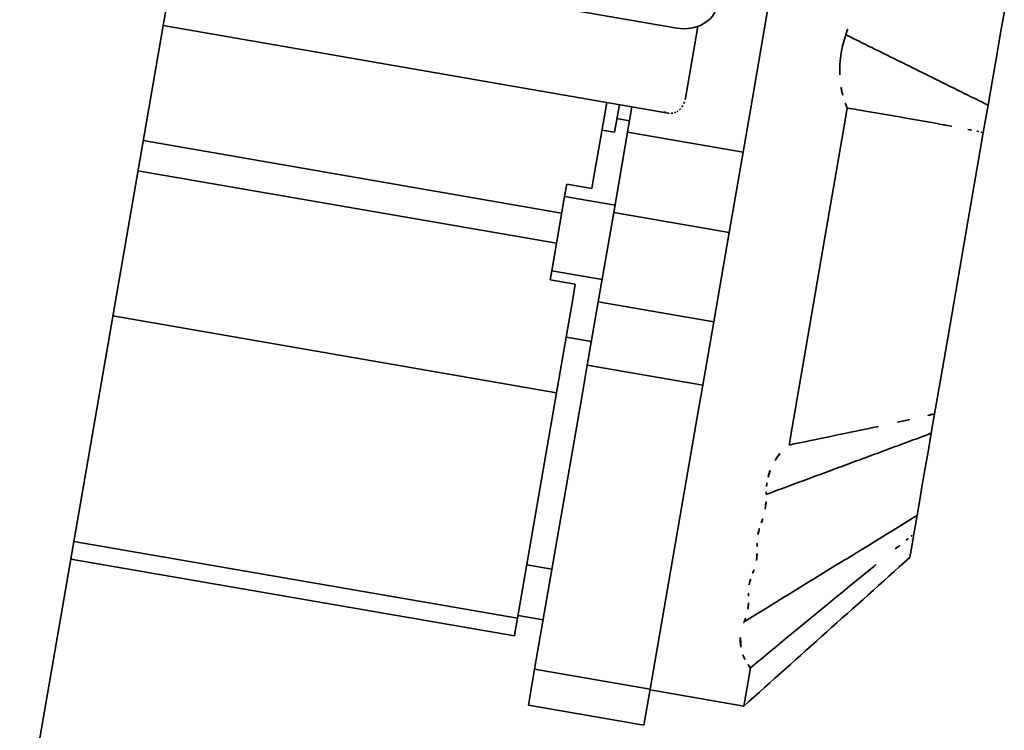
# Model space of a CAD drawing. Header units: metres. Extents: x 7482748 to 7484637, y 5684406 to 5687014.
# Tile 199 of 256: x 7484467.48 to 7484467.672, y 5686560.62 to 5686560.759. Entities that reach past the tile are written whole.
import ezdxf

# ---------------------------------------------------------------- set-up
doc = ezdxf.new("R2010")
doc.units = ezdxf.units.M
doc.header["$MEASUREMENT"] = 0
doc.layers.add('projektowane obiekty', color=5, linetype='Continuous', lineweight=35)

# ---------------------------------------------------------------- blocks, each defined once
blk = doc.blocks.new('G$C272683C2')
at = {"layer": 'projektowane obiekty', "color": 0}
for p, q in [((1.70319, -0.6739), (1.70338, -0.74609)), ((1.70319, -0.6739), (1.70338, -0.74609)), ((1.58794, -0.91367), (1.5874, -0.71612)), ((1.58794, -0.91367), (1.5874, -0.71612)), ((1.74891, -0.7181), (1.74892, -0.72243)), ((1.74891, -0.7181), (1.74892, -0.72243)), ((1.74893, -0.72724), (1.74892, -0.72243)), ((1.74893, -0.72724), (1.74892, -0.72243)), ((1.74893, -0.72724), (1.74894, -0.73177)), ((1.74893, -0.72724), (1.74894, -0.73177)), ((1.58745, -0.73274), (1.68645, -0.73247)), ((1.58745, -0.73274), (1.68645, -0.73247)), ((1.69048, -0.74565), (1.69044, -0.73143)), ((1.69048, -0.74565), (1.69044, -0.73143)), ((1.74896, -0.73677), (1.74894, -0.73177)), ((1.74896, -0.73677), (1.74894, -0.73177)), ((1.74896, -0.73677), (1.74897, -0.74221)), ((1.74896, -0.73677), (1.74897, -0.74221)), ((1.72197, -0.7421), (1.72199, -0.74679)), ((1.72197, -0.7421), (1.72199, -0.74679)), ((1.74897, -0.74221), (1.74898, -0.74613)), ((1.74897, -0.74221), (1.74898, -0.74613)), ((1.70338, -0.74609), (1.70341, -0.75408)), ((1.70338, -0.74609), (1.70341, -0.75408)), ((1.74898, -0.74613), (1.74902, -0.75983)), ((1.74898, -0.74613), (1.74902, -0.75983)), ((1.72199, -0.74679), (1.72204, -0.76776)), ((1.72199, -0.74679), (1.72204, -0.76776)), ((1.68768, -0.74912), (1.58749, -0.74939)), ((1.68768, -0.74912), (1.58749, -0.74939)), ((1.67552, -0.75864), (1.67549, -0.74915)), ((1.67552, -0.75864), (1.67549, -0.74915)), ((1.67799, -0.74914), (1.67801, -0.75462)), ((1.67799, -0.74914), (1.67801, -0.75462)), ((1.68051, -0.75415), (1.68049, -0.74914)), ((1.68051, -0.75415), (1.68049, -0.74914)), ((1.678, -0.75192), (1.6805, -0.75192)), ((1.678, -0.75192), (1.6805, -0.75192)), ((1.70341, -0.75408), (1.68051, -0.75415)), ((1.70341, -0.75408), (1.68051, -0.75415)), ((1.68051, -0.75415), (1.68055, -0.7701)), ((1.68051, -0.75415), (1.68055, -0.7701)), ((1.70341, -0.75408), (1.70345, -0.77004)), ((1.70341, -0.75408), (1.70345, -0.77004)), ((1.67551, -0.75463), (1.67801, -0.75462)), ((1.67551, -0.75463), (1.67801, -0.75462)), ((1.67552, -0.75864), (1.67553, -0.76386)), ((1.67552, -0.75864), (1.67553, -0.76386)), ((1.74902, -0.75983), (1.74909, -0.783)), ((1.74902, -0.75983), (1.74909, -0.783)), ((1.67554, -0.76623), (1.67553, -0.76386)), ((1.67554, -0.76623), (1.67553, -0.76386)), ((1.67054, -0.76624), (1.67554, -0.76623)), ((1.67054, -0.76624), (1.67554, -0.76623)), ((1.67055, -0.76867), (1.67054, -0.76624)), ((1.67055, -0.76867), (1.67054, -0.76624)), ((1.67055, -0.76867), (1.68055, -0.76864)), ((1.67055, -0.76867), (1.68055, -0.76864)), ((1.67055, -0.76867), (1.67059, -0.78344)), ((1.67055, -0.76867), (1.67059, -0.78344)), ((1.72204, -0.76776), (1.7221, -0.78739)), ((1.72204, -0.76776), (1.7221, -0.78739)), ((1.70345, -0.77004), (1.68055, -0.7701)), ((1.70345, -0.77004), (1.68055, -0.7701)), ((1.68055, -0.7701), (1.6806, -0.78783)), ((1.68055, -0.7701), (1.6806, -0.78783)), ((1.7035, -0.78777), (1.70345, -0.77004)), ((1.7035, -0.78777), (1.70345, -0.77004)), ((1.67055, -0.77198), (1.58756, -0.7722)), ((1.67055, -0.77198), (1.58756, -0.7722)), ((1.67057, -0.77798), (1.58757, -0.7782)), ((1.67057, -0.77798), (1.58757, -0.7782)), ((1.74909, -0.783), (1.74912, -0.79504)), ((1.74909, -0.783), (1.74912, -0.79504)), ((1.67059, -0.78344), (1.68059, -0.78341)), ((1.67059, -0.78344), (1.68059, -0.78341)), ((1.67059, -0.78522), (1.67059, -0.78344)), ((1.67059, -0.78522), (1.67059, -0.78344)), ((1.67559, -0.78521), (1.67059, -0.78522)), ((1.67559, -0.78521), (1.67059, -0.78522)), ((1.6756, -0.78859), (1.67559, -0.78521)), ((1.6756, -0.78859), (1.67559, -0.78521)), ((1.6756, -0.78859), (1.67562, -0.79418)), ((1.6756, -0.78859), (1.67562, -0.79418)), ((1.7035, -0.78777), (1.6806, -0.78783)), ((1.7035, -0.78777), (1.6806, -0.78783)), ((1.6806, -0.78783), (1.68063, -0.80039)), ((1.6806, -0.78783), (1.68063, -0.80039)), ((1.7035, -0.78777), (1.70353, -0.80033)), ((1.7035, -0.78777), (1.70353, -0.80033)), ((1.7221, -0.78739), (1.72215, -0.80546)), ((1.7221, -0.78739), (1.72215, -0.80546)), ((1.67565, -0.80673), (1.67562, -0.79418)), ((1.67565, -0.80673), (1.67562, -0.79418)), ((1.67562, -0.7957), (1.68062, -0.79569)), ((1.67562, -0.7957), (1.68062, -0.79569)), ((1.74912, -0.79504), (1.74913, -0.79801)), ((1.74912, -0.79504), (1.74913, -0.79801)), ((1.74913, -0.79801), (1.74914, -0.80186)), ((1.74913, -0.79801), (1.74914, -0.80186)), ((1.68063, -0.80039), (1.70353, -0.80033)), ((1.68063, -0.80039), (1.70353, -0.80033)), ((1.68065, -0.80672), (1.68063, -0.80039)), ((1.68065, -0.80672), (1.68063, -0.80039)), ((1.70353, -0.80033), (1.70355, -0.80666)), ((1.70353, -0.80033), (1.70355, -0.80666)), ((1.74915, -0.80551), (1.74914, -0.80186)), ((1.74915, -0.80551), (1.74914, -0.80186)), ((1.72215, -0.80546), (1.72216, -0.80893)), ((1.72215, -0.80546), (1.72216, -0.80893)), ((1.74915, -0.80551), (1.74916, -0.80875)), ((1.74915, -0.80551), (1.74916, -0.80875)), ((1.67565, -0.80673), (1.58765, -0.80697)), ((1.67565, -0.80673), (1.58765, -0.80697)), ((1.67577, -0.85147), (1.67565, -0.80673)), ((1.67577, -0.85147), (1.67565, -0.80673)), ((1.68079, -0.85727), (1.68065, -0.80672)), ((1.68079, -0.85727), (1.68065, -0.80672)), ((1.70355, -0.80666), (1.70369, -0.85721)), ((1.70355, -0.80666), (1.70369, -0.85721)), ((1.74917, -0.81211), (1.74916, -0.80875)), ((1.74917, -0.81211), (1.74916, -0.80875)), ((1.74917, -0.81211), (1.74917, -0.81508)), ((1.74917, -0.81211), (1.74917, -0.81508)), ((1.74918, -0.81815), (1.74917, -0.81508)), ((1.74918, -0.81815), (1.74917, -0.81508)), ((1.74918, -0.81815), (1.74919, -0.82184)), ((1.74918, -0.81815), (1.74919, -0.82184)), ((1.74919, -0.82184), (1.7492, -0.82392)), ((1.74919, -0.82184), (1.7492, -0.82392)), ((1.7492, -0.82392), (1.7492, -0.82653)), ((1.7492, -0.82392), (1.7492, -0.82653)), ((1.67574, -0.84086), (1.68074, -0.84084)), ((1.67574, -0.84086), (1.68074, -0.84084)), ((1.67577, -0.85147), (1.58777, -0.85171)), ((1.67577, -0.85147), (1.58777, -0.85171)), ((1.67577, -0.8509), (1.68077, -0.85089)), ((1.67577, -0.8509), (1.68077, -0.85089)), ((1.67578, -0.85483), (1.67577, -0.85147)), ((1.67578, -0.85483), (1.67577, -0.85147)), ((1.72228, -0.85312), (1.72229, -0.85586)), ((1.72228, -0.85312), (1.72229, -0.85586)), ((1.67578, -0.85496), (1.58778, -0.8552)), ((1.67578, -0.85496), (1.58778, -0.8552)), ((1.67578, -0.85483), (1.67578, -0.85496)), ((1.67578, -0.85483), (1.67578, -0.85496)), ((1.72229, -0.85586), (1.7223, -0.86073)), ((1.72229, -0.85586), (1.7223, -0.86073)), ((1.6808, -0.86072), (1.68079, -0.85727)), ((1.6808, -0.86072), (1.68079, -0.85727)), ((1.70369, -0.85721), (1.7037, -0.86066)), ((1.70369, -0.85721), (1.7037, -0.86066)), ((1.7037, -0.86066), (1.6808, -0.86072)), ((1.7037, -0.86066), (1.6808, -0.86072)), ((1.6808, -0.86072), (1.68082, -0.86783)), ((1.6808, -0.86072), (1.68082, -0.86783)), ((1.7037, -0.86066), (1.70372, -0.86777)), ((1.7037, -0.86066), (1.70372, -0.86777)), ((1.7223, -0.86073), (1.7037, -0.86078)), ((1.7223, -0.86073), (1.7037, -0.86078)), ((1.70372, -0.86777), (1.68082, -0.86783)), ((1.70372, -0.86777), (1.68082, -0.86783))]:
    blk.add_line(p, q, dxfattribs=at)
at = {"layer": 'projektowane obiekty', "color": 0, "extrusion": (0, 0, -1)}
for centre, major_axis, start_param, end_param in [((1.68643, -0.72674), (0.007, 0.00002), 0, 1.570796), ((1.68643, -0.72674), (0.007, 0.00002), 0, 1.570796), ((1.68648, -0.74624), (-0.004, -0.00001), 3.864327, 3.989655), ((1.68648, -0.74624), (-0.004, -0.00001), 3.864327, 3.989655)]:
    blk.add_ellipse(centre, major_axis=major_axis, ratio=0.819152, start_param=start_param, end_param=end_param, dxfattribs=at)
at = {"layer": 'projektowane obiekty', "color": 0}
for points, degree in [([(1.71919, -0.72803), (1.71929, -0.72733), (1.71949, -0.72588), (1.71948, -0.72405)], 3), ([(1.71919, -0.72803), (1.71929, -0.72733), (1.71949, -0.72588), (1.71948, -0.72405)], 3), ([(1.71942, -0.73598), (1.71889, -0.73352), (1.71882, -0.73096), (1.71913, -0.72848)], 3), ([(1.71942, -0.73598), (1.71889, -0.73352), (1.71882, -0.73096), (1.71913, -0.72848)], 3), ([(1.71913, -0.72848), (1.71915, -0.72835), (1.71917, -0.72818), (1.71919, -0.72803)], 3), ([(1.71913, -0.72848), (1.71915, -0.72835), (1.71917, -0.72818), (1.71919, -0.72803)], 3), ([(1.74896, -0.73677), (1.71919, -0.72803)], 1), ([(1.74896, -0.73677), (1.71919, -0.72803)], 1), ([(1.72066, -0.73977), (1.7201, -0.73855), (1.71969, -0.73727), (1.71942, -0.73598)], 3), ([(1.72066, -0.73977), (1.7201, -0.73855), (1.71969, -0.73727), (1.71942, -0.73598)], 3), ([(1.72197, -0.7421), (1.72146, -0.74136), (1.72102, -0.74057), (1.72066, -0.73977)], 3), ([(1.72197, -0.7421), (1.72146, -0.74136), (1.72102, -0.74057), (1.72066, -0.73977)], 3), ([(1.72197, -0.7421), (1.72753, -0.74205), (1.73469, -0.742), (1.7406, -0.74205)], 3), ([(1.72197, -0.7421), (1.72753, -0.74205), (1.73469, -0.742), (1.7406, -0.74205)], 3), ([(1.7406, -0.74205), (1.74235, -0.74206), (1.74413, -0.74209), (1.74591, -0.74213)], 3), ([(1.7406, -0.74205), (1.74235, -0.74206), (1.74413, -0.74209), (1.74591, -0.74213)], 3), ([(1.74591, -0.74213), (1.74651, -0.74214), (1.7471, -0.74215), (1.7477, -0.74217)], 3), ([(1.74591, -0.74213), (1.74651, -0.74214), (1.7471, -0.74215), (1.7477, -0.74217)], 3), ([(1.7477, -0.74217), (1.74797, -0.74218), (1.74824, -0.74219), (1.7485, -0.74219)], 3), ([(1.7477, -0.74217), (1.74797, -0.74218), (1.74824, -0.74219), (1.7485, -0.74219)], 3), ([(1.7485, -0.74219), (1.74863, -0.7422), (1.74876, -0.7422), (1.74888, -0.7422)], 3), ([(1.7485, -0.74219), (1.74863, -0.7422), (1.74876, -0.7422), (1.74888, -0.7422)], 3), ([(1.74888, -0.7422), (1.74892, -0.74221), (1.74896, -0.74221), (1.74897, -0.74221)], 3), ([(1.74888, -0.7422), (1.74892, -0.74221), (1.74896, -0.74221), (1.74897, -0.74221)], 3), ([(1.69042, -0.74641), (1.69038, -0.74667), (1.69032, -0.74692), (1.69024, -0.74716)], 3), ([(1.69042, -0.74641), (1.69038, -0.74667), (1.69032, -0.74692), (1.69024, -0.74716)], 3), ([(1.68993, -0.74785), (1.6898, -0.74806), (1.68965, -0.74824), (1.68949, -0.7484)], 3), ([(1.68993, -0.74785), (1.6898, -0.74806), (1.68965, -0.74824), (1.68949, -0.7484)], 3), ([(1.69024, -0.74716), (1.69016, -0.74741), (1.69005, -0.74764), (1.68993, -0.74785)], 3), ([(1.69024, -0.74716), (1.69016, -0.74741), (1.69005, -0.74764), (1.68993, -0.74785)], 3), ([(1.68718, -0.74908), (1.68695, -0.74905), (1.68672, -0.749), (1.68649, -0.74894)], 3), ([(1.68649, -0.74894), (1.68649, -0.74894), (1.68649, -0.74894), (1.68649, -0.74894)], 3), ([(1.68649, -0.74894), (1.68649, -0.74894), (1.68649, -0.74894), (1.68649, -0.74894)], 3), ([(1.68718, -0.74908), (1.68695, -0.74905), (1.68672, -0.749), (1.68649, -0.74894)], 3), ([(1.68788, -0.74911), (1.68765, -0.74913), (1.68741, -0.74911), (1.68718, -0.74908)], 3), ([(1.68788, -0.74911), (1.68765, -0.74913), (1.68741, -0.74911), (1.68718, -0.74908)], 3), ([(1.68854, -0.74899), (1.68833, -0.74906), (1.6881, -0.7491), (1.68788, -0.74911)], 3), ([(1.68854, -0.74899), (1.68833, -0.74906), (1.6881, -0.7491), (1.68788, -0.74911)], 3), ([(1.68914, -0.74869), (1.68895, -0.74882), (1.68875, -0.74892), (1.68854, -0.74899)], 3), ([(1.68914, -0.74869), (1.68895, -0.74882), (1.68875, -0.74892), (1.68854, -0.74899)], 3), ([(1.74913, -0.79801), (1.74846, -0.7983), (1.7468, -0.799), (1.74455, -0.79993)], 3), ([(1.74913, -0.79801), (1.74846, -0.7983), (1.7468, -0.799), (1.74455, -0.79993)], 3), ([(1.74455, -0.79993), (1.74261, -0.80074), (1.74064, -0.80154), (1.73872, -0.80232)], 3), ([(1.74455, -0.79993), (1.74261, -0.80074), (1.74064, -0.80154), (1.73872, -0.80232)], 3), ([(1.74914, -0.80186), (1.71944, -0.81921)], 1), ([(1.74914, -0.80186), (1.71944, -0.81921)], 1), ([(1.73872, -0.80232), (1.73341, -0.80447), (1.72729, -0.8069), (1.72216, -0.80893)], 3), ([(1.73872, -0.80232), (1.73341, -0.80447), (1.72729, -0.8069), (1.72216, -0.80893)], 3), ([(1.72, -0.81236), (1.72051, -0.81108), (1.72124, -0.80992), (1.72216, -0.80893)], 3), ([(1.72, -0.81236), (1.72051, -0.81108), (1.72124, -0.80992), (1.72216, -0.80893)], 3), ([(1.71921, -0.81585), (1.71929, -0.81469), (1.71954, -0.8135), (1.72, -0.81236)], 3), ([(1.71921, -0.81585), (1.71929, -0.81469), (1.71954, -0.8135), (1.72, -0.81236)], 3), ([(1.71922, -0.81767), (1.71917, -0.81707), (1.71916, -0.81646), (1.71921, -0.81585)], 3), ([(1.71922, -0.81767), (1.71917, -0.81707), (1.71916, -0.81646), (1.71921, -0.81585)], 3), ([(1.71944, -0.81921), (1.71936, -0.8188), (1.71927, -0.81831), (1.71922, -0.81767)], 3), ([(1.71944, -0.81921), (1.71936, -0.8188), (1.71927, -0.81831), (1.71922, -0.81767)], 3), ([(1.71975, -0.82207), (1.71975, -0.82076), (1.71954, -0.81971), (1.71944, -0.81921)], 3), ([(1.71975, -0.82207), (1.71975, -0.82076), (1.71954, -0.81971), (1.71944, -0.81921)], 3), ([(1.74918, -0.81815), (1.71951, -0.8445)], 1), ([(1.74918, -0.81815), (1.71951, -0.8445)], 1), ([(1.71946, -0.82483), (1.71956, -0.82436), (1.71976, -0.82338), (1.71975, -0.82207)], 3), ([(1.71946, -0.82483), (1.71956, -0.82436), (1.71976, -0.82338), (1.71975, -0.82207)], 3), ([(1.74614, -0.82534), (1.74674, -0.82466), (1.74732, -0.82398), (1.74792, -0.8233)], 3), ([(1.74614, -0.82534), (1.74674, -0.82466), (1.74732, -0.82398), (1.74792, -0.8233)], 3), ([(1.74792, -0.8233), (1.74819, -0.82299), (1.74846, -0.82268), (1.74872, -0.82238)], 3), ([(1.74792, -0.8233), (1.74819, -0.82299), (1.74846, -0.82268), (1.74872, -0.82238)], 3), ([(1.74872, -0.82238), (1.74885, -0.82223), (1.74898, -0.82209), (1.7491, -0.82195)], 3), ([(1.74872, -0.82238), (1.74885, -0.82223), (1.74898, -0.82209), (1.7491, -0.82195)], 3), ([(1.7491, -0.82195), (1.74914, -0.8219), (1.74917, -0.82186), (1.74919, -0.82184)], 3), ([(1.7491, -0.82195), (1.74914, -0.8219), (1.74917, -0.82186), (1.74919, -0.82184)], 3), ([(1.71921, -0.82719), (1.7192, -0.82609), (1.71937, -0.82525), (1.71946, -0.82483)], 3), ([(1.71921, -0.82719), (1.7192, -0.82609), (1.71937, -0.82525), (1.71946, -0.82483)], 3), ([(1.74085, -0.83145), (1.74259, -0.82943), (1.74436, -0.82739), (1.74614, -0.82534)], 3), ([(1.74085, -0.83145), (1.74259, -0.82943), (1.74436, -0.82739), (1.74614, -0.82534)], 3), ([(1.71947, -0.82956), (1.71938, -0.82916), (1.71921, -0.82831), (1.71921, -0.82719)], 3), ([(1.71947, -0.82956), (1.71938, -0.82916), (1.71921, -0.82831), (1.71921, -0.82719)], 3), ([(1.7223, -0.86073), (1.73126, -0.84933), (1.74023, -0.83793), (1.7492, -0.82653)], 3), ([(1.7223, -0.86073), (1.73126, -0.84933), (1.74023, -0.83793), (1.7492, -0.82653)], 3), ([(1.71979, -0.83225), (1.71978, -0.831), (1.71958, -0.83003), (1.71947, -0.82956)], 3), ([(1.71979, -0.83225), (1.71978, -0.831), (1.71958, -0.83003), (1.71947, -0.82956)], 3), ([(1.71949, -0.83492), (1.71959, -0.83446), (1.71979, -0.8335), (1.71979, -0.83225)], 3), ([(1.71949, -0.83492), (1.71959, -0.83446), (1.71979, -0.8335), (1.71979, -0.83225)], 3), ([(1.72228, -0.85312), (1.72782, -0.84663), (1.73496, -0.83828), (1.74085, -0.83145)], 3), ([(1.72228, -0.85312), (1.72782, -0.84663), (1.73496, -0.83828), (1.74085, -0.83145)], 3), ([(1.71923, -0.83719), (1.71923, -0.83613), (1.7194, -0.83531), (1.71949, -0.83492)], 3), ([(1.71923, -0.83719), (1.71923, -0.83613), (1.7194, -0.83531), (1.71949, -0.83492)], 3), ([(1.7195, -0.83941), (1.71941, -0.83902), (1.71924, -0.83824), (1.71923, -0.83719)], 3), ([(1.7195, -0.83941), (1.71941, -0.83902), (1.71924, -0.83824), (1.71923, -0.83719)], 3), ([(1.71981, -0.84194), (1.71981, -0.84075), (1.7196, -0.83985), (1.7195, -0.83941)], 3), ([(1.71981, -0.84194), (1.71981, -0.84075), (1.7196, -0.83985), (1.7195, -0.83941)], 3), ([(1.71951, -0.8445), (1.71961, -0.84406), (1.71981, -0.84313), (1.71981, -0.84194)], 3), ([(1.71951, -0.8445), (1.71961, -0.84406), (1.71981, -0.84313), (1.71981, -0.84194)], 3), ([(1.71945, -0.84479), (1.71947, -0.8447), (1.71949, -0.84459), (1.71951, -0.8445)], 3), ([(1.71945, -0.84479), (1.71947, -0.8447), (1.71949, -0.84459), (1.71951, -0.8445)], 3), ([(1.71973, -0.84945), (1.7192, -0.84795), (1.71914, -0.84636), (1.71945, -0.84479)], 3), ([(1.71973, -0.84945), (1.7192, -0.84795), (1.71914, -0.84636), (1.71945, -0.84479)], 3), ([(1.72096, -0.85174), (1.72041, -0.85101), (1.72, -0.85024), (1.71973, -0.84945)], 3), ([(1.72096, -0.85174), (1.72041, -0.85101), (1.72, -0.85024), (1.71973, -0.84945)], 3), ([(1.72228, -0.85312), (1.72177, -0.85269), (1.72133, -0.85222), (1.72096, -0.85174)], 3), ([(1.72228, -0.85312), (1.72177, -0.85269), (1.72133, -0.85222), (1.72096, -0.85174)], 3)]:
    blk.add_open_spline(points, degree=degree, dxfattribs=at)
blk.add_open_spline([(1.69048, -0.74565), (1.69048, -0.74565), (1.69048, -0.74565), (1.69048, -0.7459), (1.69046, -0.74616), (1.69042, -0.74641)], degree=3, knots=[0, 0, 0, 0, 0.0034233, 0.0034233, 0.7506827, 0.7506827, 0.7506827, 0.7506827], dxfattribs=at)
blk.add_open_spline([(1.69048, -0.74565), (1.69048, -0.74565), (1.69048, -0.74565), (1.69048, -0.7459), (1.69046, -0.74616), (1.69042, -0.74641)], degree=3, knots=[0, 0, 0, 0, 0.0034233, 0.0034233, 0.7506827, 0.7506827, 0.7506827, 0.7506827], dxfattribs=at)

msp = doc.modelspace()

# ---------------------------------------------------------------- block references
at = {"color": 5, "linetype": 'Continuous', "rotation": 350.0254444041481}
msp.add_blockref('G$C272683C2', (7484466.07384, 5686561.77044), dxfattribs=at)

doc.saveas('drawing.dxf')
